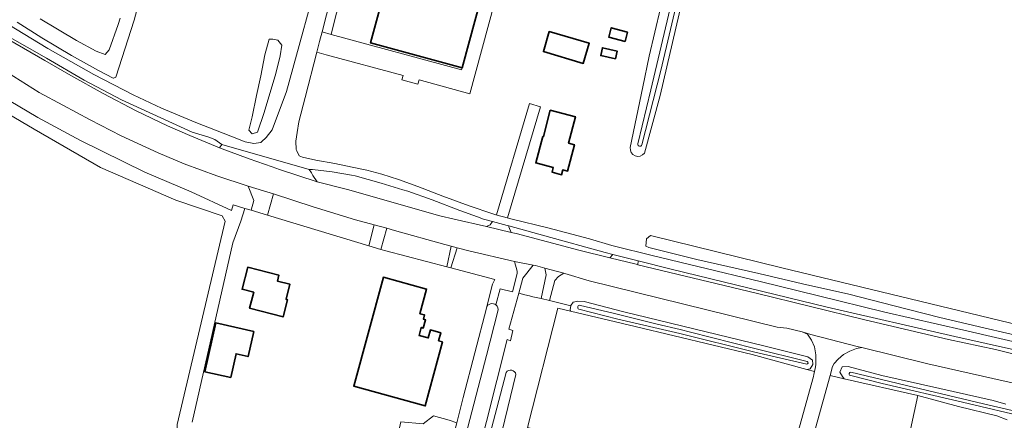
# Model space of a CAD drawing. Header units: metres. Extents: x 239845 to 242720, y 580286 to 584200.
# Tile 9 of 113: x 240402 to 240642, y 581064 to 581162. Entities that reach past the tile are written whole.
import ezdxf

# ---------------------------------------------------------------- set-up
doc = ezdxf.new("R2010")
doc.units = ezdxf.units.M
for name, color, linetype, lineweight in [('B-WE-GR-GRAS-GV', 60, 'Continuous', 13), ('B-WE-GR-GROENVOORZIENING-GV', 80, 'Continuous', 18), ('B-WE-OG-BEBOUWING-GV', 7, 'Continuous', 35), ('B-WE-OG-TERREIN-GV', 7, 'Continuous', 18), ('B-WE-OG-TERREIN_ERF-GV', 7, 'Continuous', 18), ('B-WE-OG-WATER_SLOOT-GV', 120, 'Continuous', 18), ('B-WE-VH-ONVERHARD-GV', 252, 'Continuous', 18), ('B-WE-VH-VERHARDING-GV', 252, 'Continuous', 18), ('B-WE-VH-VERHARDING_GESLOTEN-GV', 7, 'Continuous', 18), ('B-WE-VH-VERHARDING_OPEN-GV', 252, 'Continuous', 18)]:
    doc.layers.add(name, color=color, linetype=linetype, lineweight=lineweight)

msp = doc.modelspace()

# ---------------------------------------------------------------- linework, layer by layer
at = {"layer": 'B-WE-GR-GRAS-GV', "flags": 128}
for points in [[(240593.97, 581076.18), (240580.61, 581079.82), (240552.02, 581086.72), (240536.29, 581090.4), (240533.13, 581091.18), (240525.79, 581062.07), (240576.6, 581049.6), (240571.73, 581033.41), (240549.93, 581038.59), (240543.96, 581020.26), (240557.32, 581017.35), (240556.95, 581015.54), (240557.12, 581015.49), (240556.18, 581012.21), (240572.47, 581008.11), (240577.65, 581009.8), (240595.6, 581074.51), (240595.72, 581074.94), (240595.87, 581075.69), (240593.97, 581076.18), (240593.97, 581076.18)], [(240593.97, 581076.18), (240580.61, 581079.82), (240552.02, 581086.72), (240536.29, 581090.4), (240533.13, 581091.18), (240525.79, 581062.07), (240576.6, 581049.6), (240571.73, 581033.41), (240549.93, 581038.59), (240543.96, 581020.26), (240557.32, 581017.35), (240556.95, 581015.54), (240557.12, 581015.49), (240556.18, 581012.21), (240572.47, 581008.11), (240577.65, 581009.8), (240595.6, 581074.51), (240595.72, 581074.94), (240595.87, 581075.69), (240593.97, 581076.18), (240593.97, 581076.18)], [(240621.08, 581069.87), (240603.12, 581073.92), (240599.63, 581074.71), (240578.35, 580998.2), (240598.99, 580993.01), (240604.55, 580992.48), (240606.8, 581003.85), (240621.08, 581069.87), (240621.08, 581069.87)], [(240621.08, 581069.87), (240603.12, 581073.92), (240599.63, 581074.71), (240578.35, 580998.2), (240598.99, 580993.01), (240604.55, 580992.48), (240606.8, 581003.85), (240621.08, 581069.87), (240621.08, 581069.87)], [(240501.18, 581034.92), (240508.47, 581063.15), (240506.62, 581063.83), (240502.78, 581064.89), (240500.27, 581062.9), (240494.84, 581063.43), (240494.05, 581059.73), (240490.87, 581059.6), (240485.85, 581053.11), (240489.68, 581050.73), (240481.08, 581039.22), (240486.13, 581040.5), (240488.9, 581041.82), (240489.83, 581037.59), (240490.76, 581032.03), (240496.45, 581031.63), (240497.9, 581032.69), (240501.18, 581034.92), (240501.18, 581034.92)], [(240501.18, 581034.92), (240508.47, 581063.15), (240506.62, 581063.83), (240502.78, 581064.89), (240500.27, 581062.9), (240494.84, 581063.43), (240494.05, 581059.73), (240490.87, 581059.6), (240485.85, 581053.11), (240489.68, 581050.73), (240481.08, 581039.22), (240486.13, 581040.5), (240488.9, 581041.82), (240489.83, 581037.59), (240490.76, 581032.03), (240496.45, 581031.63), (240497.9, 581032.69), (240501.18, 581034.92), (240501.18, 581034.92)]]:
    msp.add_lwpolyline(points, close=True, dxfattribs=at)
at = {"layer": 'B-WE-GR-GROENVOORZIENING-GV', "flags": 128}
for points in [[(240573.42, 581207.15, 0.325206), (240572.02, 581210.71), (240544.92, 581218.19, 0.86331), (240543.47, 581213.98), (240567.39, 581207.3, -0.31258), (240568.23, 581205.85), (240561.42, 581177.25), (240558.2, 581164.36), (240555.45, 581152.62), (240553.94, 581145.18), (240550.87, 581130.34, 0.791741), (240554.32, 581128.99), (240558.14, 581143.07), (240566.65, 581179.52)], [(240573.42, 581207.15, 0.325206), (240572.02, 581210.71), (240544.92, 581218.19, 0.86331), (240543.47, 581213.98), (240567.39, 581207.3, -0.31258), (240568.23, 581205.85), (240561.42, 581177.25), (240558.2, 581164.36), (240555.45, 581152.62), (240553.94, 581145.18), (240550.87, 581130.34, 0.791741), (240554.32, 581128.99), (240558.14, 581143.07), (240566.65, 581179.52)], [(240544.8, 581216.7), (240556.02, 581213.61), (240560.13, 581212.59), (240570.71, 581209.48, -0.332987), (240571.82, 581206.98), (240568.7, 581193.41), (240563.07, 581169.25), (240558.32, 581149.17), (240553.66, 581131, -0.903045), (240552.69, 581131.23), (240555.91, 581144.42), (240560.94, 581165.73), (240565.89, 581186.59), (240570.38, 581206.7, 0.350976), (240569.48, 581208.3), (240551.85, 581212.91), (240544.17, 581215.02, -0.89664)], [(240544.8, 581216.7), (240556.02, 581213.61), (240560.13, 581212.59), (240570.71, 581209.48, -0.332987), (240571.82, 581206.98), (240568.7, 581193.41), (240563.07, 581169.25), (240558.32, 581149.17), (240553.66, 581131, -0.903045), (240552.69, 581131.23), (240555.91, 581144.42), (240560.94, 581165.73), (240565.89, 581186.59), (240570.38, 581206.7, 0.350976), (240569.48, 581208.3), (240551.85, 581212.91), (240544.17, 581215.02, -0.89664)], [(240518.06, 581091.93), (240519.1, 581095.88), (240522.1, 581095.16), (240523.24, 581099.65), (240523.27, 581100.15), (240522.55, 581102.52), (240511.44, 581105.15), (240508.59, 581105.9), (240507.01, 581100.99), (240517.75, 581098.19), (240517.25, 581097.03), (240515.75, 581091.25, -0.54153)], [(240518.06, 581091.93), (240519.1, 581095.88), (240522.1, 581095.16), (240523.24, 581099.65), (240523.27, 581100.15), (240522.55, 581102.52), (240511.44, 581105.15), (240508.59, 581105.9), (240507.01, 581100.99), (240517.75, 581098.19), (240517.25, 581097.03), (240515.75, 581091.25, -0.54153)], [(240565.56, 581085.28), (240580.97, 581081.38), (240594.06, 581078.14, -0.795982), (240593.95, 581077.49), (240581.29, 581080.46), (240562.94, 581084.96), (240547.79, 581088.51), (240538.27, 581090.91, -0.904856), (240538.69, 581091.84), (240546.66, 581089.95), (240557.46, 581087.28), (240563.04, 581085.93)], [(240565.56, 581085.28), (240580.97, 581081.38), (240594.06, 581078.14, -0.795982), (240593.95, 581077.49), (240581.29, 581080.46), (240562.94, 581084.96), (240547.79, 581088.51), (240538.27, 581090.91, -0.904856), (240538.69, 581091.84), (240546.66, 581089.95), (240557.46, 581087.28), (240563.04, 581085.93)]]:
    msp.add_lwpolyline(points, format="xyb", close=True, dxfattribs=at)
for points in [[(240523.61, 581094.8), (240525.15, 581094.43), (240526.22, 581094.17), (240527.09, 581093.96), (240529.07, 581093.49), (240530.35, 581099.32), (240529.99, 581100.93), (240527.73, 581101.55), (240527.14, 581101.67), (240524.61, 581098.45), (240523.61, 581094.8), (240523.61, 581094.8)], [(240523.61, 581094.8), (240525.15, 581094.43), (240526.22, 581094.17), (240527.09, 581093.96), (240529.07, 581093.49), (240530.35, 581099.32), (240529.99, 581100.93), (240527.73, 581101.55), (240527.14, 581101.67), (240524.61, 581098.45), (240523.61, 581094.8), (240523.61, 581094.8)], [(240593.97, 581076.18), (240595.87, 581075.69), (240596.02, 581076.42), (240596.13, 581077.31), (240596.2, 581077.83), (240596.16, 581079.76), (240595.81, 581081.73), (240595.1, 581083.32), (240594.1, 581084.8), (240592.85, 581085.41), (240589.09, 581086.27), (240586.7, 581086.55), (240540.81, 581097.83), (240534.84, 581099.6), (240534.6, 581099.66), (240533.29, 581098.92), (240532.41, 581097.9), (240531.17, 581092.99), (240536.34, 581091.75), (240536.35, 581091.82), (240536.91, 581092.64), (240538.03, 581092.88), (240539.61, 581092.77), (240549.27, 581090.27), (240583.48, 581081.97), (240594.25, 581079.25), (240595.32, 581078.43), (240595.43, 581077.48), (240595.43, 581077.45), (240594.82, 581076.33), (240593.97, 581076.18), (240593.97, 581076.18)], [(240593.97, 581076.18), (240595.87, 581075.69), (240596.02, 581076.42), (240596.13, 581077.31), (240596.2, 581077.83), (240596.16, 581079.76), (240595.81, 581081.73), (240595.1, 581083.32), (240594.1, 581084.8), (240592.85, 581085.41), (240589.09, 581086.27), (240586.7, 581086.55), (240540.81, 581097.83), (240534.84, 581099.6), (240534.6, 581099.66), (240533.29, 581098.92), (240532.41, 581097.9), (240531.17, 581092.99), (240536.34, 581091.75), (240536.35, 581091.82), (240536.91, 581092.64), (240538.03, 581092.88), (240539.61, 581092.77), (240549.27, 581090.27), (240583.48, 581081.97), (240594.25, 581079.25), (240595.32, 581078.43), (240595.43, 581077.48), (240595.43, 581077.45), (240594.82, 581076.33), (240593.97, 581076.18), (240593.97, 581076.18)], [(240593.97, 581076.18), (240594.82, 581076.33), (240595.43, 581077.45), (240595.43, 581077.48), (240595.32, 581078.43), (240594.25, 581079.25), (240583.48, 581081.97), (240549.27, 581090.27), (240539.61, 581092.77), (240538.03, 581092.88), (240536.91, 581092.64), (240536.35, 581091.82), (240536.34, 581091.75), (240536.2, 581090.82), (240536.29, 581090.4), (240552.02, 581086.72), (240580.61, 581079.82), (240593.97, 581076.18), (240593.97, 581076.18)], [(240593.97, 581076.18), (240594.82, 581076.33), (240595.43, 581077.45), (240595.43, 581077.48), (240595.32, 581078.43), (240594.25, 581079.25), (240583.48, 581081.97), (240549.27, 581090.27), (240539.61, 581092.77), (240538.03, 581092.88), (240536.91, 581092.64), (240536.35, 581091.82), (240536.34, 581091.75), (240536.2, 581090.82), (240536.29, 581090.4), (240552.02, 581086.72), (240580.61, 581079.82), (240593.97, 581076.18), (240593.97, 581076.18)]]:
    msp.add_lwpolyline(points, close=True, dxfattribs=at)
for points in [[(240664.07, 581068.51), (240641.95, 581073.4), (240623.55, 581077.57), (240607.37, 581081.53), (240606.09, 581081.28), (240604.5, 581080.7), (240602.89, 581079.84), (240601.62, 581078.75), (240600.68, 581077.66), (240600.24, 581076.91), (240599.63, 581074.71), (240603.12, 581073.92), (240602.66, 581074.47), (240602.05, 581075.55), (240602.56, 581076.86), (240604.07, 581076.93), (240612.28, 581074.74), (240626.45, 581071.52), (240639.51, 581068.61), (240642.55, 581067.7)], [(240664.07, 581068.51), (240641.95, 581073.4), (240623.55, 581077.57), (240607.37, 581081.53), (240606.09, 581081.28), (240604.5, 581080.7), (240602.89, 581079.84), (240601.62, 581078.75), (240600.68, 581077.66), (240600.24, 581076.91), (240599.63, 581074.71), (240603.12, 581073.92), (240602.66, 581074.47), (240602.05, 581075.55), (240602.56, 581076.86), (240604.07, 581076.93), (240612.28, 581074.74), (240626.45, 581071.52), (240639.51, 581068.61), (240642.55, 581067.7)], [(240642.55, 581067.7), (240639.51, 581068.61), (240626.45, 581071.52), (240612.28, 581074.74), (240604.07, 581076.93), (240602.56, 581076.86), (240602.05, 581075.55), (240602.66, 581074.47), (240603.12, 581073.92), (240621.08, 581069.87), (240621.08, 581069.87), (240621.08, 581069.87), (240630.97, 581067.15), (240640.4, 581064.89), (240642.93, 581063.87)], [(240642.55, 581067.7), (240639.51, 581068.61), (240626.45, 581071.52), (240612.28, 581074.74), (240604.07, 581076.93), (240602.56, 581076.86), (240602.05, 581075.55), (240602.66, 581074.47), (240603.12, 581073.92), (240621.08, 581069.87), (240621.08, 581069.87), (240621.08, 581069.87), (240630.97, 581067.15), (240640.4, 581064.89), (240642.93, 581063.87)]]:
    msp.add_lwpolyline(points, dxfattribs=at)
msp.add_lwpolyline([(240648.47, 581064.29), (240631.98, 581068.24), (240612.37, 581072.76), (240604.43, 581074.77, -0.699546), (240604.71, 581075.52), (240620.02, 581071.91), (240637.08, 581067.85), (240648.66, 581065.11)], format="xyb", dxfattribs=at)
msp.add_lwpolyline([(240648.47, 581064.29), (240631.98, 581068.24), (240612.37, 581072.76), (240604.43, 581074.77, -0.699546), (240604.71, 581075.52), (240620.02, 581071.91), (240637.08, 581067.85), (240648.66, 581065.11)], format="xyb", dxfattribs=at)
at = {"layer": 'B-WE-OG-BEBOUWING-GV', "flags": 128}
for points in [[(240509.77, 581149.78), (240522.92, 581198.13), (240500.57, 581204.31), (240487.44, 581155.86), (240509.77, 581149.78), (240509.77, 581149.78)], [(240509.77, 581149.78), (240522.92, 581198.13), (240500.57, 581204.31), (240487.44, 581155.86), (240509.77, 581149.78), (240509.77, 581149.78)], [(240539.38, 581150.89), (240540.82, 581155.8), (240531.07, 581158.66), (240529.63, 581153.75), (240539.38, 581150.89), (240539.38, 581150.89)], [(240539.38, 581150.89), (240540.82, 581155.8), (240531.07, 581158.66), (240529.63, 581153.75), (240539.38, 581150.89), (240539.38, 581150.89)], [(240550.2, 581158.51), (240546.23, 581159.58), (240545.61, 581157.32), (240549.59, 581156.24), (240550.2, 581158.51), (240550.2, 581158.51)], [(240550.2, 581158.51), (240546.23, 581159.58), (240545.61, 581157.32), (240549.59, 581156.24), (240550.2, 581158.51), (240550.2, 581158.51)], [(240547.22, 581152), (240547.65, 581153.9), (240544.05, 581154.7), (240543.63, 581152.8), (240547.22, 581152), (240547.22, 581152)], [(240547.22, 581152), (240547.65, 581153.9), (240544.05, 581154.7), (240543.63, 581152.8), (240547.22, 581152), (240547.22, 581152)], [(240529.51, 581133.08), (240527.78, 581126.58), (240532.04, 581125.48), (240531.81, 581124.31), (240534.07, 581123.73), (240534.37, 581124.89), (240535.53, 581124.59), (240537.23, 581131.05), (240535.8, 581131.42), (240537.48, 581137.85), (240531.32, 581139.45), (240529.68, 581133.04), (240529.51, 581133.08), (240529.51, 581133.08)], [(240529.51, 581133.08), (240527.78, 581126.58), (240532.04, 581125.48), (240531.81, 581124.31), (240534.07, 581123.73), (240534.37, 581124.89), (240535.53, 581124.59), (240537.23, 581131.05), (240535.8, 581131.42), (240537.48, 581137.85), (240531.32, 581139.45), (240529.68, 581133.04), (240529.51, 581133.08), (240529.51, 581133.08)], [(240466.81, 581093.32), (240467.75, 581096.99), (240464.68, 581097.78), (240465.04, 581099.18), (240457.45, 581101.13), (240456.08, 581095.77), (240458.91, 581095.04), (240458.37, 581092.95), (240457.91, 581091.14), (240466.08, 581089.04), (240467.15, 581093.23), (240466.81, 581093.32), (240466.81, 581093.32)], [(240466.81, 581093.32), (240467.75, 581096.99), (240464.68, 581097.78), (240465.04, 581099.18), (240457.45, 581101.13), (240456.08, 581095.77), (240458.91, 581095.04), (240458.37, 581092.95), (240457.91, 581091.14), (240466.08, 581089.04), (240467.15, 581093.23), (240466.81, 581093.32), (240466.81, 581093.32)], [(240500.8, 581067.32), (240504.99, 581082.94), (240504.03, 581083.21), (240504.56, 581085.15), (240502.06, 581085.84), (240501.51, 581083.88), (240499.27, 581084.5), (240499.81, 581086.45), (240500.32, 581086.31), (240500.88, 581088.35), (240500.36, 581088.5), (240500.64, 581089.49), (240499.48, 581089.81), (240501.13, 581095.81), (240490.58, 581098.69), (240483.33, 581072.11), (240500.8, 581067.32), (240500.8, 581067.32)], [(240500.8, 581067.32), (240504.99, 581082.94), (240504.03, 581083.21), (240504.56, 581085.15), (240502.06, 581085.84), (240501.51, 581083.88), (240499.27, 581084.5), (240499.81, 581086.45), (240500.32, 581086.31), (240500.88, 581088.35), (240500.36, 581088.5), (240500.64, 581089.49), (240499.48, 581089.81), (240501.13, 581095.81), (240490.58, 581098.69), (240483.33, 581072.11), (240500.8, 581067.32), (240500.8, 581067.32)], [(240457.54, 581079.35), (240458.91, 581085.46), (240449.62, 581087.55), (240446.94, 581075.66), (240453.28, 581074.24), (240454.58, 581080.02), (240457.54, 581079.35), (240457.54, 581079.35)], [(240457.54, 581079.35), (240458.91, 581085.46), (240449.62, 581087.55), (240446.94, 581075.66), (240453.28, 581074.24), (240454.58, 581080.02), (240457.54, 581079.35), (240457.54, 581079.35)]]:
    msp.add_lwpolyline(points, close=True, dxfattribs=at)
at = {"layer": 'B-WE-OG-TERREIN-GV', "flags": 128}
msp.add_lwpolyline([(240353.12, 580937.51), (240426.39, 580938.71), (240427.23, 580941.98), (240447.41, 581021.37), (240448.2, 581026.53), (240447.89, 581032.33), (240446.61, 581038.04), (240443.12, 581049.16), (240440.11, 581058.92), (240440.18, 581062.81), (240451.93, 581112.42), (240451.22, 581113.69), (240439.92, 581117.47), (240421.51, 581125.48), (240405.26, 581134.8), (240373.43, 581153.53)], dxfattribs=at)
msp.add_lwpolyline([(240353.12, 580937.51), (240426.39, 580938.71), (240427.23, 580941.98), (240447.41, 581021.37), (240448.2, 581026.53), (240447.89, 581032.33), (240446.61, 581038.04), (240443.12, 581049.16), (240440.11, 581058.92), (240440.18, 581062.81), (240451.93, 581112.42), (240451.22, 581113.69), (240439.92, 581117.47), (240421.51, 581125.48), (240405.26, 581134.8), (240373.43, 581153.53)], dxfattribs=at)
at = {"layer": 'B-WE-OG-TERREIN_ERF-GV', "flags": 128}
for points in [[(240490.43, 581205.69), (240478.77, 581161.91), (240477.82, 581157.96), (240509.64, 581149.3), (240509.77, 581149.78), (240487.44, 581155.86), (240500.57, 581204.31), (240500.69, 581204.76), (240490.91, 581207.43), (240490.43, 581205.69), (240490.43, 581205.69)], [(240539.38, 581150.89), (240529.63, 581153.75), (240531.07, 581158.66), (240540.82, 581155.8), (240539.38, 581150.89), (240539.38, 581150.89)], [(240539.38, 581150.89), (240529.63, 581153.75), (240531.07, 581158.66), (240540.82, 581155.8), (240539.38, 581150.89), (240539.38, 581150.89)], [(240550.2, 581158.51), (240549.59, 581156.24), (240545.61, 581157.32), (240546.23, 581159.58), (240550.2, 581158.51), (240550.2, 581158.51)], [(240550.2, 581158.51), (240549.59, 581156.24), (240545.61, 581157.32), (240546.23, 581159.58), (240550.2, 581158.51), (240550.2, 581158.51)], [(240547.22, 581152), (240543.63, 581152.8), (240544.05, 581154.7), (240547.65, 581153.9), (240547.22, 581152), (240547.22, 581152)], [(240547.22, 581152), (240543.63, 581152.8), (240544.05, 581154.7), (240547.65, 581153.9), (240547.22, 581152), (240547.22, 581152)], [(240529.51, 581133.08), (240529.68, 581133.04), (240531.32, 581139.45), (240537.48, 581137.85), (240535.8, 581131.42), (240537.23, 581131.05), (240535.53, 581124.59), (240534.37, 581124.89), (240534.07, 581123.73), (240531.81, 581124.31), (240532.04, 581125.48), (240527.78, 581126.58), (240529.51, 581133.08), (240529.51, 581133.08)], [(240529.51, 581133.08), (240529.68, 581133.04), (240531.32, 581139.45), (240537.48, 581137.85), (240535.8, 581131.42), (240537.23, 581131.05), (240535.53, 581124.59), (240534.37, 581124.89), (240534.07, 581123.73), (240531.81, 581124.31), (240532.04, 581125.48), (240527.78, 581126.58), (240529.51, 581133.08), (240529.51, 581133.08)], [(240466.81, 581093.32), (240467.15, 581093.23), (240466.08, 581089.04), (240457.91, 581091.14), (240458.37, 581092.95), (240458.91, 581095.04), (240456.08, 581095.77), (240457.45, 581101.13), (240465.04, 581099.18), (240464.68, 581097.78), (240467.75, 581096.99), (240466.81, 581093.32), (240466.81, 581093.32)], [(240466.81, 581093.32), (240467.15, 581093.23), (240466.08, 581089.04), (240457.91, 581091.14), (240458.37, 581092.95), (240458.91, 581095.04), (240456.08, 581095.77), (240457.45, 581101.13), (240465.04, 581099.18), (240464.68, 581097.78), (240467.75, 581096.99), (240466.81, 581093.32), (240466.81, 581093.32)], [(240500.8, 581067.32), (240483.33, 581072.11), (240490.58, 581098.69), (240501.13, 581095.81), (240499.48, 581089.81), (240500.64, 581089.49), (240500.36, 581088.5), (240500.88, 581088.35), (240500.32, 581086.31), (240499.81, 581086.45), (240499.27, 581084.5), (240501.51, 581083.88), (240502.06, 581085.84), (240504.56, 581085.15), (240504.03, 581083.21), (240504.99, 581082.94), (240500.8, 581067.32), (240500.8, 581067.32)], [(240500.8, 581067.32), (240483.33, 581072.11), (240490.58, 581098.69), (240501.13, 581095.81), (240499.48, 581089.81), (240500.64, 581089.49), (240500.36, 581088.5), (240500.88, 581088.35), (240500.32, 581086.31), (240499.81, 581086.45), (240499.27, 581084.5), (240501.51, 581083.88), (240502.06, 581085.84), (240504.56, 581085.15), (240504.03, 581083.21), (240504.99, 581082.94), (240500.8, 581067.32), (240500.8, 581067.32)], [(240457.54, 581079.35), (240454.58, 581080.02), (240453.28, 581074.24), (240446.94, 581075.66), (240449.62, 581087.55), (240458.91, 581085.46), (240457.54, 581079.35), (240457.54, 581079.35)], [(240457.54, 581079.35), (240454.58, 581080.02), (240453.28, 581074.24), (240446.94, 581075.66), (240449.62, 581087.55), (240458.91, 581085.46), (240457.54, 581079.35), (240457.54, 581079.35)]]:
    msp.add_lwpolyline(points, close=True, dxfattribs=at)
for points in [[(240500.27, 581062.9), (240502.78, 581064.89), (240506.62, 581063.83), (240508.47, 581063.15), (240510.06, 581069.33), (240515.73, 581091.15), (240515.75, 581091.25), (240517.25, 581097.03), (240517.75, 581098.19), (240507.01, 581100.99), (240506.08, 581101.23), (240491.16, 581105.12), (240489.94, 581105.49), (240489.94, 581105.49), (240489.94, 581105.49), (240486.99, 581106.38), (240462.29, 581113.82), (240458.27, 581115.03), (240456.73, 581115.5), (240455.8, 581112.41), (240453.82, 581107.08), (240443.85, 581063.37)], [(240500.27, 581062.9), (240502.78, 581064.89), (240506.62, 581063.83), (240508.47, 581063.15), (240510.06, 581069.33), (240515.73, 581091.15), (240515.75, 581091.25), (240517.25, 581097.03), (240517.75, 581098.19), (240507.01, 581100.99), (240506.08, 581101.23), (240491.16, 581105.12), (240489.94, 581105.49), (240489.94, 581105.49), (240489.94, 581105.49), (240486.99, 581106.38), (240462.29, 581113.82), (240458.27, 581115.03), (240456.73, 581115.5), (240455.8, 581112.41), (240453.82, 581107.08), (240443.85, 581063.37)], [(240525.79, 581062.07), (240533.13, 581091.18), (240536.29, 581090.4), (240536.2, 581090.82), (240536.34, 581091.75), (240531.17, 581092.99), (240529.07, 581093.49), (240527.09, 581093.96), (240526.22, 581094.17), (240525.15, 581094.43), (240523.61, 581094.8), (240521.23, 581086.02), (240522.21, 581085.72), (240521.58, 581083.17), (240520.79, 581083.49), (240482.97, 580933.48)], [(240525.79, 581062.07), (240533.13, 581091.18), (240536.29, 581090.4), (240536.2, 581090.82), (240536.34, 581091.75), (240531.17, 581092.99), (240529.07, 581093.49), (240527.09, 581093.96), (240526.22, 581094.17), (240525.15, 581094.43), (240523.61, 581094.8), (240521.23, 581086.02), (240522.21, 581085.72), (240521.58, 581083.17), (240520.79, 581083.49), (240482.97, 580933.48)], [(240642.93, 581063.87), (240640.4, 581064.89), (240630.97, 581067.15), (240621.08, 581069.87), (240606.8, 581003.85)], [(240642.93, 581063.87), (240640.4, 581064.89), (240630.97, 581067.15), (240621.08, 581069.87), (240606.8, 581003.85)]]:
    msp.add_lwpolyline(points, dxfattribs=at)
msp.add_lwpolyline([(240474.14, 580892.72), (240484.81, 580936.29), (240493.79, 580970.05), (240508.3, 581028.71), (240518.28, 581066.77), (240520.55, 581075.49, -0.655258), (240522.94, 581074.99), (240518.3, 581055.87), (240512.12, 581031.09), (240507.08, 581011.94), (240502.67, 580994.03), (240497.37, 580972.88), (240491.73, 580950.53), (240485.77, 580928.1), (240480.37, 580906.18), (240474.53, 580881.77)], format="xyb", dxfattribs=at)
msp.add_lwpolyline([(240474.14, 580892.72), (240484.81, 580936.29), (240493.79, 580970.05), (240508.3, 581028.71), (240518.28, 581066.77), (240520.55, 581075.49, -0.655258), (240522.94, 581074.99), (240518.3, 581055.87), (240512.12, 581031.09), (240507.08, 581011.94), (240502.67, 580994.03), (240497.37, 580972.88), (240491.73, 580950.53), (240485.77, 580928.1), (240480.37, 580906.18), (240474.53, 580881.77)], format="xyb", dxfattribs=at)
at = {"layer": 'B-WE-OG-WATER_SLOOT-GV', "flags": 128}
for points in [[(240553.66, 581131), (240558.32, 581149.17), (240563.07, 581169.25), (240568.7, 581193.41), (240571.82, 581206.98, 0.332987), (240570.71, 581209.48), (240560.13, 581212.59), (240556.02, 581213.61), (240544.8, 581216.7, 0.89664), (240544.17, 581215.02), (240551.85, 581212.91), (240569.48, 581208.3, -0.350976), (240570.38, 581206.7), (240565.89, 581186.59), (240560.94, 581165.73), (240555.91, 581144.42), (240552.69, 581131.23, 0.903045)], [(240553.66, 581131), (240558.32, 581149.17), (240563.07, 581169.25), (240568.7, 581193.41), (240571.82, 581206.98, 0.332987), (240570.71, 581209.48), (240560.13, 581212.59), (240556.02, 581213.61), (240544.8, 581216.7, 0.89664), (240544.17, 581215.02), (240551.85, 581212.91), (240569.48, 581208.3, -0.350976), (240570.38, 581206.7), (240565.89, 581186.59), (240560.94, 581165.73), (240555.91, 581144.42), (240552.69, 581131.23, 0.903045)], [(240675.52, 581080.83), (240660.38, 581083.82), (240655.62, 581084.61), (240587.88, 581101.02), (240555.81, 581108.86), (240554.81, 581108.09), (240554.65, 581106.31), (240555.36, 581105.98), (240567.11, 581103.07), (240582.24, 581099.65), (240592.91, 581097.13), (240604.22, 581094.61), (240615.3, 581091.76), (240626.43, 581088.85), (240637.18, 581086.34), (240648.41, 581083.72), (240659.97, 581081.01), (240672.18, 581078.48), (240675.5, 581077.92, 0.305505), (240676.81, 581079.03), (240676.82, 581079.06), (240676.82, 581079.08, 0.481026)], [(240675.52, 581080.83), (240660.38, 581083.82), (240655.62, 581084.61), (240587.88, 581101.02), (240555.81, 581108.86), (240554.81, 581108.09), (240554.65, 581106.31), (240555.36, 581105.98), (240567.11, 581103.07), (240582.24, 581099.65), (240592.91, 581097.13), (240604.22, 581094.61), (240615.3, 581091.76), (240626.43, 581088.85), (240637.18, 581086.34), (240648.41, 581083.72), (240659.97, 581081.01), (240672.18, 581078.48), (240675.5, 581077.92, 0.305505), (240676.81, 581079.03), (240676.82, 581079.06), (240676.82, 581079.08, 0.481026)], [(240538.69, 581091.84, 0.904856), (240538.27, 581090.91), (240547.79, 581088.51), (240562.94, 581084.96), (240581.29, 581080.46), (240593.95, 581077.49, 0.795982), (240594.06, 581078.14), (240580.97, 581081.38), (240565.56, 581085.28), (240563.04, 581085.93), (240557.46, 581087.28), (240546.66, 581089.95)], [(240538.69, 581091.84, 0.904856), (240538.27, 581090.91), (240547.79, 581088.51), (240562.94, 581084.96), (240581.29, 581080.46), (240593.95, 581077.49, 0.795982), (240594.06, 581078.14), (240580.97, 581081.38), (240565.56, 581085.28), (240563.04, 581085.93), (240557.46, 581087.28), (240546.66, 581089.95)]]:
    msp.add_lwpolyline(points, format="xyb", close=True, dxfattribs=at)
for points in [[(240401.11, 581160.94), (240407.2, 581157.15), (240414.42, 581152.78), (240421.03, 581149.11), (240424.58, 581147.3), (240424.68, 581147.26), (240425.25, 581147.51), (240429.68, 581161.45), (240433.83, 581177.03)], [(240401.11, 581160.94), (240407.2, 581157.15), (240414.42, 581152.78), (240421.03, 581149.11), (240424.58, 581147.3), (240424.68, 581147.26), (240425.25, 581147.51), (240429.68, 581161.45), (240433.83, 581177.03)], [(240426.31, 581161.91), (240425.83, 581160.38), (240423.62, 581154.18), (240422.61, 581153.07), (240420.46, 581153.89), (240415.62, 581156.43), (240406.77, 581161.72)], [(240426.31, 581161.91), (240425.83, 581160.38), (240423.62, 581154.18), (240422.61, 581153.07), (240420.46, 581153.89), (240415.62, 581156.43), (240406.77, 581161.72)], [(240373.43, 581153.53), (240405.26, 581134.8), (240421.51, 581125.48), (240439.92, 581117.47), (240451.22, 581113.69), (240451.93, 581112.42), (240440.18, 581062.81)], [(240373.43, 581153.53), (240405.26, 581134.8), (240421.51, 581125.48), (240439.92, 581117.47), (240451.22, 581113.69), (240451.93, 581112.42), (240440.18, 581062.81)], [(240443.85, 581063.37), (240453.82, 581107.08), (240455.8, 581112.41), (240456.73, 581115.5), (240456.73, 581115.5), (240456.73, 581115.5), (240453.85, 581116.36), (240453.44, 581114.98), (240443.64, 581119.54), (240432.3, 581124.34), (240416.59, 581132.07), (240406.21, 581137.71), (240385.95, 581149.61)], [(240443.85, 581063.37), (240453.82, 581107.08), (240455.8, 581112.41), (240456.73, 581115.5), (240456.73, 581115.5), (240456.73, 581115.5), (240453.85, 581116.36), (240453.44, 581114.98), (240443.64, 581119.54), (240432.3, 581124.34), (240416.59, 581132.07), (240406.21, 581137.71), (240385.95, 581149.61)]]:
    msp.add_lwpolyline(points, dxfattribs=at)
msp.add_lwpolyline([(240465.78, 581155.31), (240464.79, 581156.57), (240463.54, 581156.79), (240462.71, 581156.76), (240461.63, 581152.96), (240460.67, 581147.82), (240459.61, 581143.07), (240458.49, 581137.88), (240457.74, 581134.62), (240458.51, 581133.69), (240459.85, 581134.09), (240461.49, 581138.92), (240464.31, 581148.38), (240465.38, 581152.71), (240465.78, 581155.31), (240465.78, 581155.31)], close=True, dxfattribs=at)
msp.add_lwpolyline([(240465.78, 581155.31), (240464.79, 581156.57), (240463.54, 581156.79), (240462.71, 581156.76), (240461.63, 581152.96), (240460.67, 581147.82), (240459.61, 581143.07), (240458.49, 581137.88), (240457.74, 581134.62), (240458.51, 581133.69), (240459.85, 581134.09), (240461.49, 581138.92), (240464.31, 581148.38), (240465.38, 581152.71), (240465.78, 581155.31), (240465.78, 581155.31)], close=True, dxfattribs=at)
for points in [[(240455.88, 580836.69), (240471.67, 580906.03), (240483.79, 580955.71), (240483.79, 580955.71), (240491.41, 580985.77), (240500.25, 581021.04), (240504.18, 581037), (240505.78, 581043.03), (240510.13, 581058.08), (240515.77, 581079.6), (240518.49, 581090.39, 0.305623), (240518.06, 581091.93, 0.54153), (240515.75, 581091.25), (240515.73, 581091.15), (240510.06, 581069.33), (240508.47, 581063.15), (240501.18, 581034.92), (240500, 581030.76), (240494.05, 581007.21), (240490.69, 580993.91), (240483.81, 580968.04), (240477.78, 580942.54), (240473.01, 580921.7), (240467.34, 580897.71)], [(240455.88, 580836.69), (240471.67, 580906.03), (240483.79, 580955.71), (240483.79, 580955.71), (240491.41, 580985.77), (240500.25, 581021.04), (240504.18, 581037), (240505.78, 581043.03), (240510.13, 581058.08), (240515.77, 581079.6), (240518.49, 581090.39, 0.305623), (240518.06, 581091.93, 0.54153), (240515.75, 581091.25), (240515.73, 581091.15), (240510.06, 581069.33), (240508.47, 581063.15), (240501.18, 581034.92), (240500, 581030.76), (240494.05, 581007.21), (240490.69, 580993.91), (240483.81, 580968.04), (240477.78, 580942.54), (240473.01, 580921.7), (240467.34, 580897.71)], [(240474.53, 580881.77), (240480.37, 580906.18), (240485.77, 580928.1), (240491.73, 580950.53), (240497.37, 580972.88), (240502.67, 580994.03), (240507.08, 581011.94), (240512.12, 581031.09), (240518.3, 581055.87), (240522.94, 581074.99, 0.655258), (240520.55, 581075.49), (240518.28, 581066.77), (240508.3, 581028.71), (240493.79, 580970.05), (240484.81, 580936.29), (240474.14, 580892.72)], [(240474.53, 580881.77), (240480.37, 580906.18), (240485.77, 580928.1), (240491.73, 580950.53), (240497.37, 580972.88), (240502.67, 580994.03), (240507.08, 581011.94), (240512.12, 581031.09), (240518.3, 581055.87), (240522.94, 581074.99, 0.655258), (240520.55, 581075.49), (240518.28, 581066.77), (240508.3, 581028.71), (240493.79, 580970.05), (240484.81, 580936.29), (240474.14, 580892.72)], [(240648.66, 581065.11), (240637.08, 581067.85), (240620.02, 581071.91), (240604.71, 581075.52, 0.699546), (240604.43, 581074.77), (240612.37, 581072.76), (240631.98, 581068.24), (240648.47, 581064.29)], [(240648.66, 581065.11), (240637.08, 581067.85), (240620.02, 581071.91), (240604.71, 581075.52, 0.699546), (240604.43, 581074.77), (240612.37, 581072.76), (240631.98, 581068.24), (240648.47, 581064.29)]]:
    msp.add_lwpolyline(points, format="xyb", dxfattribs=at)
at = {"layer": 'B-WE-VH-ONVERHARD-GV', "flags": 128}
msp.add_lwpolyline([(240531.17, 581092.99), (240532.41, 581097.9), (240533.29, 581098.92), (240534.6, 581099.66), (240529.99, 581100.93), (240530.35, 581099.32), (240529.07, 581093.49), (240531.17, 581092.99), (240531.17, 581092.99)], close=True, dxfattribs=at)
msp.add_lwpolyline([(240531.17, 581092.99), (240532.41, 581097.9), (240533.29, 581098.92), (240534.6, 581099.66), (240529.99, 581100.93), (240530.35, 581099.32), (240529.07, 581093.49), (240531.17, 581092.99), (240531.17, 581092.99)], close=True, dxfattribs=at)
at = {"layer": 'B-WE-VH-VERHARDING-GV', "flags": 128}
for points in [[(240648.8, 581081.94), (240632.3, 581085.79), (240613, 581090.19), (240596.5, 581094.27), (240582.89, 581097.55), (240567.38, 581101.36), (240556.17, 581103.97), (240546.98, 581106.31), (240546.36, 581106.46), (240540.88, 581108.05), (240530.71, 581110.72), (240522.04, 581112.87), (240521.13, 581113.12), (240517.99, 581113.97), (240517.29, 581114.16), (240511.5, 581116.15), (240505.12, 581118.51), (240498.97, 581120.81), (240494.28, 581122.54), (240490.18, 581123.87), (240486.5, 581124.84), (240482.91, 581125.59), (240478.69, 581126.43), (240474.11, 581127.24), (240470.8, 581128.03), (240470, 581128.36)], [(240470.8, 581128.03), (240470, 581128.36)], [(240666.93, 581074.41), (240640.04, 581081.07), (240628.56, 581083.48), (240608.12, 581088.33), (240581.57, 581094.83), (240552.74, 581101.76), (240552.3, 581101.87), (240545.86, 581103.46), (240538.3, 581105.33), (240522.98, 581109.39), (240521.81, 581109.65), (240515.72, 581111.06), (240507.83, 581112.87), (240504.39, 581113.66), (240481.84, 581120.1), (240474.43, 581122.01), (240465.24, 581124.98), (240463.4, 581125.62)], [(240472.48, 581125.02), (240473.27, 581125.03), (240478.1, 581124.42), (240482.75, 581123.62), (240483.64, 581123.47), (240490.03, 581121.63), (240495.28, 581120.05), (240496.5, 581119.69), (240502.45, 581117.58), (240509.26, 581114.95), (240513.54, 581113.43), (240515.02, 581112.91), (240517.19, 581112.32), (240520.76, 581111.35), (240521.19, 581111.23), (240530, 581108.83), (240544.74, 581104.75), (240546.62, 581104.28), (240552.77, 581102.71), (240560.83, 581100.67), (240598.9, 581091.42), (240630.08, 581084.26), (240653.05, 581079.08)], [(240472.48, 581125.02), (240473.27, 581125.03), (240478.1, 581124.42), (240482.75, 581123.62), (240483.64, 581123.47), (240490.03, 581121.63), (240495.28, 581120.05), (240496.5, 581119.69), (240502.45, 581117.58), (240509.26, 581114.95), (240513.54, 581113.43), (240515.02, 581112.91), (240517.19, 581112.32), (240520.76, 581111.35), (240521.19, 581111.23), (240530, 581108.83), (240544.74, 581104.75), (240546.62, 581104.28), (240552.77, 581102.71), (240560.83, 581100.67), (240598.9, 581091.42), (240630.08, 581084.26), (240653.05, 581079.08)], [(240648.8, 581081.94), (240632.3, 581085.79), (240613, 581090.19), (240596.5, 581094.27), (240582.89, 581097.55), (240567.38, 581101.36), (240556.17, 581103.97), (240546.98, 581106.31), (240546.36, 581106.46), (240540.88, 581108.05), (240530.71, 581110.72), (240522.04, 581112.87), (240521.13, 581113.12), (240517.99, 581113.97), (240517.29, 581114.16), (240511.5, 581116.15), (240505.12, 581118.51), (240498.97, 581120.81), (240494.28, 581122.54), (240490.18, 581123.87), (240486.5, 581124.84), (240482.91, 581125.59), (240478.69, 581126.43), (240474.11, 581127.24)], [(240461.32, 581119.79), (240463.77, 581119.07), (240473.39, 581115.87), (240483.76, 581112.74), (240488.32, 581111.49), (240491.4, 581110.64), (240493.3, 581110.12), (240505.54, 581106.72), (240507.13, 581106.29), (240508.59, 581105.9), (240511.44, 581105.15), (240522.55, 581102.52), (240527.14, 581101.67), (240527.73, 581101.55), (240529.99, 581100.93), (240534.6, 581099.66), (240534.84, 581099.6), (240540.81, 581097.83), (240586.7, 581086.55), (240589.09, 581086.27), (240592.85, 581085.41), (240594.97, 581084.75), (240606.61, 581081.72), (240607.37, 581081.53), (240623.55, 581077.57), (240641.95, 581073.4), (240664.07, 581068.51)], [(240578.35, 580998.2), (240599.63, 581074.71), (240600.24, 581076.91), (240600.68, 581077.66), (240601.62, 581078.75), (240602.89, 581079.84), (240604.5, 581080.7), (240606.09, 581081.28), (240607.37, 581081.53), (240606.61, 581081.72), (240594.97, 581084.75), (240592.85, 581085.41), (240594.1, 581084.8), (240595.1, 581083.32), (240595.81, 581081.73), (240596.16, 581079.76), (240596.2, 581077.83), (240596.13, 581077.31), (240596.02, 581076.42), (240595.87, 581075.69), (240595.72, 581074.94), (240595.6, 581074.51), (240577.65, 581009.8)], [(240578.35, 580998.2), (240599.63, 581074.71), (240600.24, 581076.91), (240600.68, 581077.66), (240601.62, 581078.75), (240602.89, 581079.84), (240604.5, 581080.7), (240606.09, 581081.28), (240607.37, 581081.53), (240606.61, 581081.72), (240594.97, 581084.75), (240592.85, 581085.41), (240594.1, 581084.8), (240595.1, 581083.32), (240595.81, 581081.73), (240596.16, 581079.76), (240596.2, 581077.83), (240596.13, 581077.31), (240596.02, 581076.42), (240595.87, 581075.69), (240595.72, 581074.94), (240595.6, 581074.51), (240577.65, 581009.8)]]:
    msp.add_lwpolyline(points, dxfattribs=at)
for points in [[(240462.29, 581113.82), (240463.77, 581119.07), (240461.32, 581119.79), (240457.54, 581120.89), (240458.92, 581117.39), (240458.27, 581115.03), (240462.29, 581113.82), (240462.29, 581113.82)], [(240462.29, 581113.82), (240463.77, 581119.07), (240461.32, 581119.79), (240457.54, 581120.89), (240458.92, 581117.39), (240458.27, 581115.03), (240462.29, 581113.82), (240462.29, 581113.82)], [(240486.99, 581106.38), (240489.94, 581105.49), (240491.4, 581110.64), (240488.32, 581111.49), (240486.99, 581106.38), (240486.99, 581106.38)], [(240486.99, 581106.38), (240489.94, 581105.49), (240491.4, 581110.64), (240488.32, 581111.49), (240486.99, 581106.38), (240486.99, 581106.38)], [(240506.08, 581101.23), (240507.01, 581100.99), (240508.59, 581105.9), (240507.13, 581106.29), (240506.08, 581101.23), (240506.08, 581101.23)], [(240506.08, 581101.23), (240507.01, 581100.99), (240508.59, 581105.9), (240507.13, 581106.29), (240506.08, 581101.23), (240506.08, 581101.23)]]:
    msp.add_lwpolyline(points, close=True, dxfattribs=at)
at = {"layer": 'B-WE-VH-VERHARDING_GESLOTEN-GV', "flags": 128}
for points in [[(240470, 581128.36), (240469.43, 581129.55), (240469.29, 581129.85), (240469.2, 581131.87), (240469.55, 581134.04), (240469.95, 581136.65), (240471.47, 581142.57), (240474.32, 581153.63), (240474.99, 581156.24), (240475.59, 581158.57), (240487.42, 581204.91), (240490.4, 581216.58), (240495.9, 581238.1), (240502.96, 581264.64), (240539.41, 581403.41), (240543.57, 581420.01), (240566, 581509.4), (240571.2, 581530.15), (240590.06, 581605.5)], [(240470, 581128.36), (240469.43, 581129.55), (240469.29, 581129.85), (240469.2, 581131.87), (240469.55, 581134.04), (240469.95, 581136.65), (240471.47, 581142.57), (240474.32, 581153.63), (240474.99, 581156.24), (240475.59, 581158.57), (240487.42, 581204.91), (240490.4, 581216.58), (240495.9, 581238.1), (240502.96, 581264.64), (240539.41, 581403.41), (240543.57, 581420.01), (240566, 581509.4), (240571.2, 581530.15), (240590.06, 581605.5)], [(240584.11, 581597.1), (240565.85, 581522.79), (240561.04, 581503.54), (240560.87, 581502.86), (240554.44, 581477.14), (240540.17, 581420.01), (240524.48, 581359.89), (240507.73, 581295.67), (240486.24, 581215.45), (240486.07, 581214.79), (240478.86, 581187.88), (240475.77, 581176.35), (240466.94, 581144.01), (240463.44, 581134.66), (240461.96, 581132.82), (240460.79, 581131.77), (240460.61, 581131.61), (240458.94, 581131.34)], [(240584.11, 581597.1), (240565.85, 581522.79), (240561.04, 581503.54), (240560.87, 581502.86), (240554.44, 581477.14), (240540.17, 581420.01), (240524.48, 581359.89), (240507.73, 581295.67), (240486.24, 581215.45), (240486.07, 581214.79), (240478.86, 581187.88), (240475.77, 581176.35), (240466.94, 581144.01), (240463.44, 581134.66), (240461.96, 581132.82), (240460.79, 581131.77), (240460.61, 581131.61), (240458.94, 581131.34)], [(240458.94, 581131.34), (240456.8, 581131.78), (240453.31, 581133.12), (240444.75, 581136.45), (240436.39, 581139.93), (240429.48, 581143.24), (240419.9, 581148.21), (240408.63, 581154.51), (240398.88, 581160.44)], [(240458.94, 581131.34), (240456.8, 581131.78), (240453.31, 581133.12), (240444.75, 581136.45), (240436.39, 581139.93), (240429.48, 581143.24), (240419.9, 581148.21), (240408.63, 581154.51), (240398.88, 581160.44)], [(240398.89, 581157.49), (240408.27, 581152.18), (240417.47, 581146.82), (240426.61, 581141.99), (240443.89, 581134.1), (240447.95, 581132.9), (240449.38, 581132.34), (240451.09, 581131.1)], [(240398.89, 581157.49), (240408.27, 581152.18), (240417.47, 581146.82), (240426.61, 581141.99), (240443.89, 581134.1), (240447.95, 581132.9), (240449.38, 581132.34), (240451.09, 581131.1)], [(240463.4, 581125.62), (240457.78, 581127.58), (240450.54, 581130.26), (240443.34, 581133.32), (240437.83, 581135.63), (240430.18, 581139.34), (240422.16, 581143.53), (240414.28, 581147.92), (240407.89, 581151.59), (240399.04, 581156.72)], [(240398.76, 581148.67), (240406.48, 581143.74), (240412.3, 581140.68), (240418.95, 581137.1), (240426.55, 581133.19), (240435.54, 581129.05), (240441.96, 581126.35), (240449.88, 581123.42), (240457.54, 581120.89), (240461.32, 581119.79)], [(240451.09, 581131.1), (240450.54, 581130.26), (240457.78, 581127.58), (240463.4, 581125.62), (240465.24, 581124.98), (240474.43, 581122.01), (240473.35, 581123.52), (240472.98, 581124.16), (240472.48, 581125.02)], [(240451.09, 581131.1), (240450.54, 581130.26), (240457.78, 581127.58), (240463.4, 581125.62), (240465.24, 581124.98), (240474.43, 581122.01), (240473.35, 581123.52), (240472.98, 581124.16), (240472.48, 581125.02)], [(240451.09, 581131.1), (240472.48, 581125.02)]]:
    msp.add_lwpolyline(points, dxfattribs=at)
at = {"layer": 'B-WE-VH-VERHARDING_OPEN-GV', "flags": 128}
for points in [[(240522.92, 581198.13), (240509.77, 581149.78), (240509.64, 581149.3), (240477.82, 581157.96), (240475.59, 581158.57), (240474.99, 581156.24), (240474.32, 581153.63), (240476.63, 581153), (240495.38, 581147.9), (240495.11, 581146.88), (240498.99, 581145.82), (240499.27, 581146.84), (240511.64, 581143.47), (240520.71, 581176.81)], [(240522.92, 581198.13), (240509.77, 581149.78), (240509.64, 581149.3), (240477.82, 581157.96), (240475.59, 581158.57), (240474.99, 581156.24), (240474.32, 581153.63), (240476.63, 581153), (240495.38, 581147.9), (240495.11, 581146.88), (240498.99, 581145.82), (240499.27, 581146.84), (240511.64, 581143.47), (240520.71, 581176.81)], [(240520.91, 581113.18), (240528.97, 581140.27), (240526.27, 581141.07), (240518.2, 581113.91)]]:
    msp.add_lwpolyline(points, dxfattribs=at)
for points in [[(240521.81, 581109.65), (240521.2, 581111.02), (240521.19, 581111.23), (240520.76, 581111.35), (240517.19, 581112.32), (240516.66, 581111.52), (240515.72, 581111.06), (240521.81, 581109.65), (240521.81, 581109.65)], [(240521.81, 581109.65), (240521.2, 581111.02), (240521.19, 581111.23), (240520.76, 581111.35), (240517.19, 581112.32), (240516.66, 581111.52), (240515.72, 581111.06), (240521.81, 581109.65), (240521.81, 581109.65)], [(240552.74, 581101.76), (240552.77, 581102.71), (240546.62, 581104.28), (240545.86, 581103.46), (240552.3, 581101.87), (240552.74, 581101.76), (240552.74, 581101.76)], [(240552.74, 581101.76), (240552.77, 581102.71), (240546.62, 581104.28), (240545.86, 581103.46), (240552.3, 581101.87), (240552.74, 581101.76), (240552.74, 581101.76)]]:
    msp.add_lwpolyline(points, close=True, dxfattribs=at)

doc.saveas('drawing.dxf')
